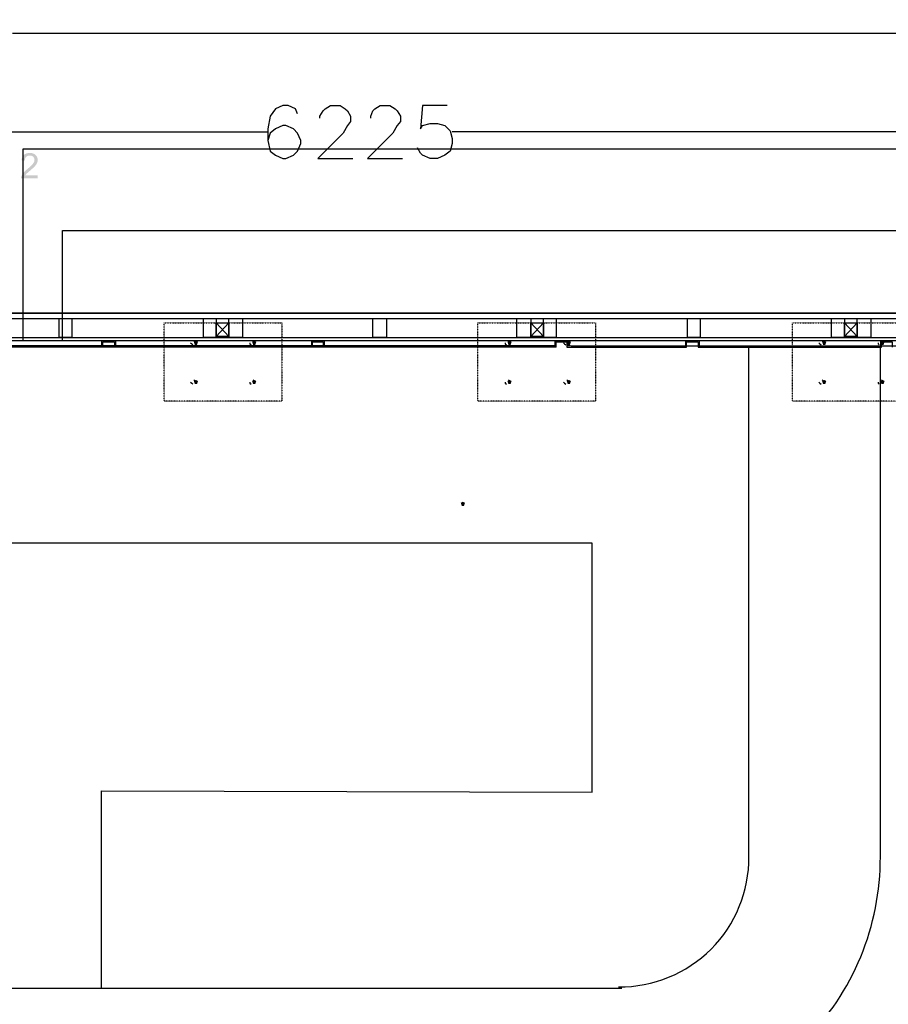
# Model space of a CAD drawing. Header units: millimetres. Extents: x 502444 to 745500, y -417645 to -375189.
# Tile 82 of 208: x 685522 to 689065, y -406605 to -402590. Entities that reach past the tile are written whole.
import ezdxf

# ---------------------------------------------------------------- set-up
doc = ezdxf.new("R2010")
doc.units = ezdxf.units.MM
doc.linetypes.add('PDF_IMPORT', pattern=[1, 0.8, -0.2])
doc.layers.add('PDF_Geometry', color=7, linetype='Continuous')
doc.layers.add('PDF_Solid Fills', color=7, linetype='Continuous')

msp = doc.modelspace()

# ---------------------------------------------------------------- hatches: boundary and pattern name
at = {"layer": 'PDF_Solid Fills', "lineweight": 25, "transparency": 33554559}
for points in [[(685588.87946, -403143.39158), (685563.40063, -403143.87892), (685564.51033, -403143.90107), (685567.06096, -403144.12891), (685569.45547, -403144.60676), (685571.69386, -403145.33461), (685573.77402, -403146.31034), (685575.69596, -403147.53714), (685577.46388, -403149.01181), (685579.03561, -403150.73544), (685580.39214, -403152.67319), (685581.4491, -403154.74386), (685582.20437, -403156.94428), (685582.65585, -403159.2755), (685582.80775, -403161.73857), (685582.7107, -403163.57612), (685582.36682, -403165.71219), (685581.774, -403167.88412), (685580.93012, -403170.09087), (685579.83729, -403172.33348), (685578.49342, -403174.61195), (685576.90059, -403176.92629), (685576.00186, -403178.10772), (685574.90271, -403179.45688), (685573.67275, -403180.87354), (685572.312, -403182.35877), (685570.82044, -403183.9115), (685569.19808, -403185.53281), (685567.44492, -403187.22267), (685565.56307, -403188.98111), (685563.54831, -403190.80705), (685561.40486, -403192.70157), (685559.12849, -403194.66358), (685556.72344, -403196.69522), (685554.18757, -403198.79332), (685553.49982, -403199.35977), (685551.26564, -403201.2258), (685549.14962, -403203.04436), (685547.15173, -403204.81334), (685545.2741, -403206.5338), (685543.51461, -403208.20468), (685541.87327, -403209.8281), (685540.35217, -403211.40193), (685538.94922, -403212.92724), (685537.66442, -403214.40298), (685536.61168, -403215.6688), (685535.03151, -403217.71943), (685533.59481, -403219.77849), (685532.30367, -403221.8481), (685531.1581, -403223.92721), (685530.15389, -403226.01582), (685529.29524, -403228.11497), (685528.75516, -403229.69407), (685528.18554, -403232.04534), (685527.8733, -403234.44828), (685527.81845, -403236.90397), (685595.95539, -403236.90397), (685595.95539, -403224.73945), (685545.39857, -403224.73945), (685546.1011, -403223.64029), (685547.4703, -403221.70992), (685549.01881, -403219.77954), (685550.74244, -403217.84917), (685551.65172, -403216.93462), (685552.84159, -403215.80065), (685554.28673, -403214.4726), (685555.98926, -403212.95045), (685557.94917, -403211.2321), (685560.16646, -403209.31966), (685562.63903, -403207.21313), (685565.36898, -403204.91144), (685567.55674, -403203.04963), (685569.87951, -403201.04858), (685572.07149, -403199.13087), (685574.13267, -403197.29543), (685576.06515, -403195.54333), (685577.86683, -403193.8735), (685579.53561, -403192.28701), (685581.0778, -403190.78385), (685582.48707, -403189.36297), (685583.76766, -403188.02542), (685584.91745, -403186.77015), (685585.32251, -403186.30707), (685587.07567, -403184.20475), (685588.66005, -403182.13514), (685590.07144, -403180.09822), (685591.31405, -403178.09401), (685592.38367, -403176.12249), (685593.28451, -403174.18368), (685593.41742, -403173.86406), (685594.28029, -403171.52652), (685594.95328, -403169.1742), (685595.43219, -403166.80501), (685595.7191, -403164.42105), (685595.81615, -403162.02021), (685595.78451, -403160.593), (685595.58408, -403158.14153), (685595.19379, -403155.77656), (685594.61362, -403153.49703), (685593.84569, -403151.304), (685592.88789, -403149.19747), (685591.74021, -403147.17638), (685590.40478, -403145.24073)], [(685563.68122, -403133.40215), (685562.32468, -403133.41903), (685559.6306, -403133.55511), (685557.04411, -403133.82937), (685554.56732, -403134.24181), (685552.19813, -403134.79245), (685549.93653, -403135.48126), (685547.78464, -403136.30826), (685545.74245, -403137.27345), (685543.80786, -403138.37577), (685541.98297, -403139.61733), (685540.26568, -403140.99601), (685539.5315, -403141.6669), (685537.98931, -403143.25339), (685536.58425, -403144.96647), (685535.31421, -403146.80612), (685534.17919, -403148.77131), (685533.1792, -403150.86307), (685532.31422, -403153.08142), (685531.58637, -403155.4253), (685530.99144, -403157.89576), (685530.53363, -403160.49279), (685530.21085, -403163.21536), (685543.21925, -403164.5508), (685543.3395, -403161.9833), (685543.68339, -403159.44216), (685544.25301, -403157.07719), (685545.04625, -403154.88627), (685546.06524, -403152.87045), (685547.30785, -403151.02974), (685548.77409, -403149.36308), (685549.98928, -403148.25232), (685551.8205, -403146.91583), (685553.81205, -403145.823), (685555.96605, -403144.97174), (685558.2825, -403144.3652), (685560.75929, -403144.00022), (685563.40063, -403143.87892), (685588.87946, -403143.39158), (685587.16639, -403141.62892), (685586.06301, -403140.63526), (685584.31618, -403139.26078), (685582.45754, -403138.03083), (685580.4913, -403136.94645), (685578.41747, -403136.00657), (685576.23182, -403135.21016), (685573.94069, -403134.55932), (685571.53774, -403134.05299), (685569.0272, -403133.69118), (685566.40906, -403133.47494)], [(686241.07172, -403899.03502), (686232.43039, -403903.35568), (686236.75106, -403916.31767), (686245.39238, -403916.31767), (686249.71304, -403903.35568)], [(686478.70818, -403899.03502), (686470.06685, -403903.35568), (686474.38752, -403916.31767), (686483.02884, -403916.31767), (686487.34951, -403903.35568)], [(687519.98795, -403899.03502), (687511.34662, -403903.35568), (687515.66728, -403916.31767), (687524.30861, -403916.31767), (687528.62927, -403903.35568)], [(687761.94507, -403899.03502), (687753.30375, -403903.35568), (687757.62441, -403916.31767), (687766.26573, -403916.31767), (687770.5864, -403903.35568)], [(688803.22484, -403899.03502), (688794.58351, -403903.35568), (688798.90418, -403916.31767), (688807.5455, -403916.31767), (688811.86617, -403903.35568)], [(689040.8613, -403899.03502), (689032.21998, -403903.35568), (689036.54064, -403916.31767), (689045.18196, -403916.31767), (689049.50263, -403903.35568)], [(686241.07172, -404058.89955), (686232.43039, -404063.22021), (686236.75106, -404076.1822), (686245.39238, -404076.1822), (686249.71304, -404063.22021)], [(686478.70818, -404058.89955), (686470.06685, -404063.22021), (686474.38752, -404076.1822), (686483.02884, -404076.1822), (686487.34951, -404063.22021)], [(687519.98795, -404058.89955), (687511.34662, -404063.22021), (687515.66728, -404076.1822), (687524.30861, -404076.1822), (687528.62927, -404063.22021)], [(687761.94507, -404058.89955), (687753.30375, -404063.22021), (687757.62441, -404076.1822), (687766.26573, -404076.1822), (687770.5864, -404063.22021)], [(688803.22484, -404058.89955), (688794.58351, -404063.22021), (688798.90418, -404076.1822), (688807.5455, -404076.1822), (688811.86617, -404063.22021)], [(689040.8613, -404058.89955), (689032.21998, -404063.22021), (689036.54064, -404076.1822), (689045.18196, -404076.1822), (689049.50263, -404063.22021)]]:
    msp.add_hatch(color=256, dxfattribs=at).paths.add_polyline_path(points)
at = {"layer": 'PDF_Solid Fills', "lineweight": 25, "true_color": 0x636466, "transparency": 33554559}
msp.add_hatch(color=251, dxfattribs=at).paths.add_polyline_path([(687329.87878, -404555.77578), (687321.23745, -404560.09645), (687325.55812, -404573.05844), (687334.19944, -404573.05844), (687338.5201, -404560.09645)])

# ---------------------------------------------------------------- linework, layer by layer
at = {"layer": 'PDF_Geometry', "color": 1, "lineweight": 25}
msp.add_lwpolyline([(685536.80366, -403899.03502), (685536.80366, -403116.99503), (705675.41361, -403116.99503), (705675.41361, -402589.87415)], dxfattribs=at)
at = {"layer": 'PDF_Geometry', "color": 252, "lineweight": 25, "true_color": 0x989898}
for points in [[(690242.0056, -402646.04277), (685493.59703, -402646.04277)], [(686655.85536, -402974.41315), (686647.21403, -402952.80983), (686616.96939, -402939.84785), (686595.36608, -402939.84785), (686565.12144, -402952.80983), (686543.51812, -402983.05447), (686534.8768, -403034.90243), (686534.8768, -403082.42972), (686543.51812, -403125.63635), (686565.12144, -403142.919), (686595.36608, -403155.88099), (686608.32807, -403155.88099), (686638.57271, -403142.919), (686655.85536, -403125.63635), (686668.81735, -403095.39171), (686668.81735, -403082.42972), (686655.85536, -403052.18508), (686638.57271, -403034.90243), (686608.32807, -403021.94044), (686595.36608, -403021.94044), (686565.12144, -403034.90243), (686543.51812, -403052.18508), (686534.8768, -403082.42972)], [(686746.58928, -402991.6958), (686746.58928, -402983.05447), (686759.55127, -402961.45116), (686768.1926, -402952.80983), (686789.79591, -402939.84785), (686828.68188, -402939.84785), (686850.28519, -402952.80983), (686858.92652, -402961.45116), (686871.88851, -402983.05447), (686871.88851, -403004.65779), (686858.92652, -403021.94044), (686841.64387, -403052.18508), (686737.94796, -403155.88099), (686880.52983, -403155.88099)], [(686953.9811, -402991.6958), (686953.9811, -402983.05447), (686962.62243, -402961.45116), (686971.26375, -402952.80983), (686992.86707, -402939.84785), (687031.75304, -402939.84785), (687053.35635, -402952.80983), (687061.99768, -402961.45116), (687074.95966, -402983.05447), (687074.95966, -403004.65779), (687061.99768, -403021.94044), (687044.71502, -403052.18508), (686941.01911, -403155.88099), (687083.60099, -403155.88099)], [(687265.06883, -402939.84785), (687165.69359, -402939.84785), (687157.05226, -403034.90243), (687165.69359, -403021.94044), (687195.93823, -403013.29912), (687226.18287, -403013.29912), (687256.42751, -403021.94044), (687278.03082, -403043.54376), (687286.67215, -403073.7884), (687286.67215, -403095.39171), (687278.03082, -403125.63635), (687256.42751, -403142.919), (687226.18287, -403155.88099), (687195.93823, -403155.88099), (687165.69359, -403142.919), (687157.05226, -403134.27768), (687144.09027, -403112.67436)], [(683579.54335, -403047.86442), (686534.8768, -403047.86442)], [(690242.0056, -403047.86442), (687286.67215, -403047.86442)]]:
    msp.add_lwpolyline(points, dxfattribs=at)
at = {"layer": 'PDF_Geometry', "color": 5, "lineweight": 25}
msp.add_lwpolyline([(685696.66819, -403899.03502), (685696.66819, -403449.68607), (705675.41361, -403449.68607), (705675.41361, -408958.53132), (708959.11744, -408958.53132)], dxfattribs=at)
at = {"layer": 'PDF_Geometry', "lineweight": 25}
for points in [[(687710.09712, -403924.95899), (683588.18468, -403924.95899), (683588.18468, -403786.69778), (690224.72295, -403786.69778), (690224.72295, -403808.3011)], [(686323.16431, -403825.58375), (686375.01227, -403881.75237)], [(686375.01227, -403825.58375), (686323.16431, -403881.75237)], [(687606.40121, -403825.58375), (687658.24916, -403881.75237)], [(687658.24916, -403825.58375), (687606.40121, -403881.75237)], [(688885.31744, -403825.58375), (688937.16539, -403881.75237)], [(688937.16539, -403825.58375), (688885.31744, -403881.75237)], [(683614.10865, -403886.07303), (690220.40228, -403886.07303)], [(685856.53272, -403899.03502), (685856.53272, -403920.63833)], [(685912.70134, -403899.03502), (685912.70134, -403920.63833)], [(686219.4684, -403907.67634), (686223.78907, -403911.99701), (686228.10973, -403916.31767)], [(686241.07172, -403907.67634), (686236.75106, -403903.35568), (686232.43039, -403899.03502)], [(686461.42553, -403907.67634), (686461.42553, -403911.99701), (686465.74619, -403916.31767)], [(686478.70818, -403907.67634), (686478.70818, -403903.35568), (686474.38752, -403899.03502)], [(686712.02398, -403899.03502), (686712.02398, -403920.63833)], [(686763.87193, -403899.03502), (686763.87193, -403920.63833)], [(687502.7053, -403907.67634), (687502.7053, -403911.99701), (687507.02596, -403916.31767)], [(687519.98795, -403907.67634), (687519.98795, -403903.35568), (687515.66728, -403899.03502)], [(687705.77645, -403920.63833), (687705.77645, -403899.03502), (687757.62441, -403899.03502), (687757.62441, -403920.63833)], [(687740.34176, -403907.67634), (687744.66242, -403911.99701), (687748.98308, -403916.31767)], [(687761.94507, -403907.67634), (687757.62441, -403903.35568), (687753.30375, -403899.03502)], [(688237.21799, -403899.03502), (688237.21799, -403920.63833)], [(688293.38661, -403899.03502), (688293.38661, -403920.63833)], [(688781.62152, -403907.67634), (688785.94219, -403911.99701), (688790.26285, -403916.31767)], [(688803.22484, -403907.67634), (688798.90418, -403903.35568), (688794.58351, -403899.03502)], [(689023.57865, -403907.67634), (689023.57865, -403911.99701), (689027.89931, -403916.31767)], [(689032.21998, -403899.03502), (689032.21998, -403920.63833)], [(689040.8613, -403907.67634), (689040.8613, -403903.35568), (689036.54064, -403899.03502)], [(686219.4684, -404067.54087), (686223.78907, -404071.86153), (686228.10973, -404076.1822)], [(686241.07172, -404067.54087), (686236.75106, -404063.22021), (686232.43039, -404058.89955)], [(686461.42553, -404067.54087), (686461.42553, -404071.86153), (686465.74619, -404076.1822)], [(686478.70818, -404067.54087), (686478.70818, -404063.22021), (686474.38752, -404058.89955)], [(687502.7053, -404067.54087), (687502.7053, -404071.86153), (687507.02596, -404076.1822)], [(687519.98795, -404067.54087), (687519.98795, -404063.22021), (687515.66728, -404058.89955)], [(687740.34176, -404067.54087), (687744.66242, -404071.86153), (687748.98308, -404076.1822)], [(687761.94507, -404067.54087), (687757.62441, -404063.22021), (687753.30375, -404058.89955)], [(688781.62152, -404067.54087), (688785.94219, -404071.86153), (688790.26285, -404076.1822)], [(688803.22484, -404067.54087), (688798.90418, -404063.22021), (688794.58351, -404058.89955)], [(689023.57865, -404067.54087), (689023.57865, -404071.86153), (689027.89931, -404076.1822)], [(689040.8613, -404067.54087), (689040.8613, -404063.22021), (689036.54064, -404058.89955)]]:
    msp.add_lwpolyline(points, dxfattribs=at)
at = {"layer": 'PDF_Geometry', "linetype": 'PDF_IMPORT', "lineweight": 25, "ltscale": 4.17926}
for points in [[(703873.69716, -403786.69778), (683588.18468, -403786.69778), (683808.53848, -403786.69778)], [(683614.10865, -403808.3011), (703839.13186, -403808.3011)]]:
    msp.add_lwpolyline(points, dxfattribs=at)
at = {"layer": 'PDF_Geometry', "color": 251, "lineweight": 25, "true_color": 0x636466}
for points in [[(687705.77645, -403920.63833), (683592.50534, -403920.63833), (683592.50534, -403791.01844)], [(685860.85338, -403924.95899), (685860.85338, -403903.35568), (685908.38067, -403903.35568), (685908.38067, -403924.95899)], [(686716.34464, -403924.95899), (686716.34464, -403903.35568), (686759.55127, -403903.35568), (686759.55127, -403924.95899)], [(687710.09712, -403924.95899), (687710.09712, -403903.35568), (687753.30375, -403903.35568), (687753.30375, -403924.95899), (688241.53866, -403924.95899), (688241.53866, -403903.35568), (688289.06595, -403903.35568), (688289.06595, -403924.95899), (689036.54064, -403924.95899), (689036.54064, -403903.35568), (689079.74727, -403903.35568), (689079.74727, -403924.95899)], [(685856.53272, -406538.96007), (685856.53272, -405735.31676), (687856.99966, -405739.63743), (687856.99966, -404724.28164), (683946.7997, -404724.28164)], [(682369.75773, -406538.96007), (687977.97822, -406538.96007)]]:
    msp.add_lwpolyline(points, dxfattribs=at)
at = {"layer": 'PDF_Geometry', "lineweight": 25}
for points in [[(685735.55415, -403808.3011), (685735.55415, -403886.07303), (685683.7062, -403886.07303), (685683.7062, -403808.3011)], [(686323.16431, -403808.3011), (686323.16431, -403886.07303), (686271.31636, -403886.07303), (686271.31636, -403808.3011)], [(686375.01227, -403825.58375), (686375.01227, -403881.75237), (686323.16431, -403881.75237), (686323.16431, -403825.58375)], [(686431.18089, -403808.3011), (686431.18089, -403886.07303), (686375.01227, -403886.07303), (686375.01227, -403808.3011)], [(687018.79105, -403808.3011), (687018.79105, -403886.07303), (686962.62243, -403886.07303), (686962.62243, -403808.3011)], [(687606.40121, -403808.3011), (687606.40121, -403886.07303), (687550.23259, -403886.07303), (687550.23259, -403808.3011)], [(687658.24916, -403825.58375), (687658.24916, -403881.75237), (687606.40121, -403881.75237), (687606.40121, -403825.58375)], [(687710.09712, -403808.3011), (687710.09712, -403886.07303), (687658.24916, -403886.07303), (687658.24916, -403808.3011)], [(688297.70728, -403808.3011), (688297.70728, -403886.07303), (688245.85932, -403886.07303), (688245.85932, -403808.3011)], [(688885.31744, -403808.3011), (688885.31744, -403886.07303), (688833.46948, -403886.07303), (688833.46948, -403808.3011)], [(688937.16539, -403825.58375), (688937.16539, -403881.75237), (688885.31744, -403881.75237), (688885.31744, -403825.58375)], [(688993.33401, -403808.3011), (688993.33401, -403886.07303), (688937.16539, -403886.07303), (688937.16539, -403808.3011)]]:
    msp.add_lwpolyline(points, close=True, dxfattribs=at)
at = {"layer": 'PDF_Geometry', "linetype": 'PDF_IMPORT', "lineweight": 25, "ltscale": 0.005996}
for points in [[(686591.04542, -403825.58375), (686591.04542, -404145.3128), (686111.45183, -404145.3128), (686111.45183, -403825.58375), (686591.04542, -403825.58375)], [(687869.96165, -403825.58375), (687869.96165, -404145.3128), (687390.36806, -404145.3128), (687390.36806, -403825.58375), (687869.96165, -403825.58375)], [(689153.19854, -403825.58375), (689153.19854, -404145.3128), (688673.60495, -404145.3128), (688673.60495, -403825.58375), (689153.19854, -403825.58375)]]:
    msp.add_lwpolyline(points, dxfattribs=at)
at = {"layer": 'PDF_Geometry', "linetype": 'PDF_IMPORT', "lineweight": 25, "ltscale": 4.175262}
msp.add_lwpolyline([(703852.09385, -403899.03502), (683614.10865, -403899.03502)], dxfattribs=at)
at = {"layer": 'PDF_Geometry', "linetype": 'PDF_IMPORT', "lineweight": 25, "ltscale": 3.291842}
msp.add_lwpolyline([(701566.46315, -403933.60032), (687757.62441, -403920.63833)], dxfattribs=at)
at = {"layer": 'PDF_Geometry', "color": 251, "lineweight": 25, "true_color": 0x636466}
for points in [[(687965.01623, -407066.08095, 0.4177176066), (689032.21998, -406003.19787), (689032.21998, -403924.95899)], [(687965.01623, -406534.63941, 0.4180252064), (688496.45777, -406003.19787), (688496.45777, -403924.95899)]]:
    msp.add_lwpolyline(points, format="xyb", dxfattribs=at)

doc.saveas('drawing.dxf')
